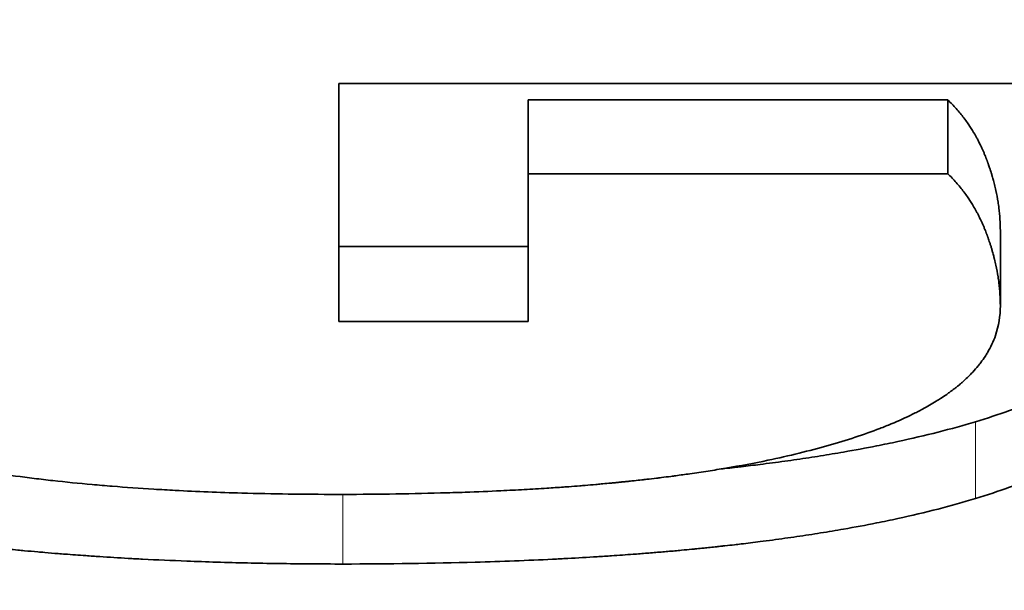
# Model space of a CAD drawing. Header units: millimetres. Extents: x 0 to 5040, y 0 to 3564.
# Tile 25 of 43: x 2760.042 to 2761.256, y 1937.798 to 1938.502. Entities that reach past the tile are written whole.
import ezdxf

# ---------------------------------------------------------------- set-up
doc = ezdxf.new("R2010")
doc.units = ezdxf.units.MM
doc.header["$LTSCALE"] = 12
doc.layers.add('Quote(ISO)', color=7, linetype='Continuous', lineweight=25, true_color=0x80ff00)
doc.layers.add('Spigoli tangenti visibili(ISO)', color=7, linetype='Continuous', lineweight=15, true_color=0x00803f)
doc.layers.add('Spigoli visibili(ISO)', color=7, linetype='Continuous', lineweight=35)
doc.styles.add('Corrente-BSI', font='arial.ttf')
doc.dimstyles.new('DEFAULT-ISO', dxfattribs={"dimscale": 12, "dimtxt": 3.5, "dimasz": 2.5, "dimexe": 1, "dimexo": 1, "dimgap": 0.762, "dimtad": 1, "dimtoh": 1, "dimrnd": 1e-08, "dimtxsty": 'Corrente-BSI', "dimcen": 0.09, "dimdle": 10, "dimclrd": 7, "dimclre": 7, "dimclrt": 7, "dimazin": 2, "dimtfac": 0.571429, "dimtmove": 0, "dimatfit": 3, "dimfxl": 1, "dimtolj": 1, "dimlwd": 5, "dimlwe": 5, "dimarcsym": 0})

# ---------------------------------------------------------------- blocks, each defined once
blk = doc.blocks.new('*D16')
at = {"layer": 'Defpoints', "color": 0, "linetype": 'Continuous', "transparency": 16777216}
for p in [(2510.8587, 2955.8312), (3028.273, 2955.8312), (2674.5368, 1734.8312)]:
    blk.add_point(p, dxfattribs=at)
at = {"layer": 'Quote(ISO)', "color": 7, "linetype": 'Continuous', "lineweight": 5, "transparency": 16777216}
for p, q in [((3016.273, 2955.8312), (2498.8587, 2955.8312)), ((2510.8587, 1764.8312), (2510.8587, 2925.8312)), ((2662.5368, 1734.8312), (2498.8587, 1734.8312))]:
    blk.add_line(p, q, dxfattribs=at)
at = {"layer": 'Quote(ISO)', "color": 7, "linetype": 'Continuous', "transparency": 16777216}
for points in [[(2505.8587, 2925.8312), (2515.8587, 2925.8312), (2510.8587, 2955.8312)], [(2505.8587, 1764.8312), (2515.8587, 1764.8312), (2510.8587, 1734.8312)]]:
    blk.add_solid(points, dxfattribs=at)
at = {"layer": 'Quote(ISO)', "color": 7, "linetype": 'Continuous', "lineweight": 9, "transparency": 16777216, "insert": (2459.5429, 2288.6483), "char_height": 42, "attachment_point": 1, "rotation": 90, "style": 'Corrente-BSI'}
blk.add_mtext('\\A1;1221', dxfattribs=at)

msp = doc.modelspace()

# ---------------------------------------------------------------- linework, layer by layer
at = {"layer": 'Spigoli tangenti visibili(ISO)'}
for p, q in [((2761.22, 1938.0056), (2761.22, 1937.9109)), ((2760.4404, 1937.9161), (2760.4404, 1937.8302))]:
    msp.add_line(p, q, dxfattribs=at)
at = {"layer": 'Spigoli visibili(ISO)'}
for p, q in [((2760.4356, 1938.4228), (2761.3092, 1938.4228)), ((2760.4356, 1938.4228), (2760.4356, 1938.1293)), ((2761.186, 1938.4027), (2760.669, 1938.4027)), ((2760.669, 1938.4027), (2760.669, 1938.3116)), ((2761.186, 1938.4027), (2761.186, 1938.3116)), ((2761.186, 1938.3116), (2760.669, 1938.3116)), ((2760.669, 1938.1293), (2760.669, 1938.3116)), ((2761.2508, 1938.2413), (2761.2508, 1938.1488)), ((2760.669, 1938.222), (2760.4356, 1938.222)), ((2760.669, 1938.1293), (2760.4356, 1938.1293))]:
    msp.add_line(p, q, dxfattribs=at)
for points, knots in [([(2761.2508, 1938.2413), (2761.2508, 1938.246), (2761.2505, 1938.2554), (2761.2494, 1938.2672), (2761.2477, 1938.279), (2761.2459, 1938.2886), (2761.2439, 1938.297), (2761.2425, 1938.3024), (2761.2415, 1938.306), (2761.2405, 1938.3096), (2761.2398, 1938.3121), (2761.2388, 1938.3151), (2761.238, 1938.3175), (2761.2371, 1938.3203), (2761.2365, 1938.3221), (2761.2359, 1938.3238), (2761.2356, 1938.3247), (2761.2352, 1938.3256), (2761.235, 1938.3262), (2761.2347, 1938.327), (2761.2345, 1938.3276), (2761.2342, 1938.3283), (2761.234, 1938.329), (2761.2336, 1938.3299), (2761.2333, 1938.3308), (2761.2326, 1938.3324), (2761.2319, 1938.3342), (2761.2308, 1938.3369), (2761.2298, 1938.3393), (2761.2285, 1938.3422), (2761.2274, 1938.3445), (2761.2258, 1938.348), (2761.2241, 1938.3514), (2761.2214, 1938.3564), (2761.2189, 1938.3608), (2761.2151, 1938.3672), (2761.211, 1938.3734), (2761.2044, 1938.3825), (2761.1965, 1938.3921), (2761.1896, 1938.3992), (2761.186, 1938.4027)], [0, 0, 0, 0, 0.166667, 0.333333, 0.416667, 0.583333, 0.666667, 0.708333, 0.770833, 0.791667, 0.833333, 0.854167, 0.895833, 0.916667, 0.947917, 0.958333, 0.973958, 0.979167, 0.989583, 0.994792, 1.005208, 1.010417, 1.020833, 1.026042, 1.041667, 1.052083, 1.083333, 1.104167, 1.145833, 1.166667, 1.208333, 1.229167, 1.291667, 1.333333, 1.416667, 1.458333, 1.583333, 1.666667, 1.833333, 2, 2, 2, 2]), ([(2761.2508, 1938.1488), (2761.2508, 1938.1535), (2761.2505, 1938.1629), (2761.2494, 1938.1748), (2761.2477, 1938.1868), (2761.2459, 1938.1964), (2761.2439, 1938.2049), (2761.2425, 1938.2104), (2761.2415, 1938.214), (2761.2405, 1938.2177), (2761.2398, 1938.2201), (2761.2388, 1938.2232), (2761.238, 1938.2257), (2761.2371, 1938.2284), (2761.2365, 1938.2303), (2761.2359, 1938.232), (2761.2356, 1938.2329), (2761.2352, 1938.2338), (2761.235, 1938.2344), (2761.2347, 1938.2352), (2761.2345, 1938.2358), (2761.2342, 1938.2366), (2761.234, 1938.2372), (2761.2336, 1938.2381), (2761.2333, 1938.239), (2761.2326, 1938.2407), (2761.2319, 1938.2425), (2761.2308, 1938.2452), (2761.2298, 1938.2476), (2761.2285, 1938.2506), (2761.2274, 1938.2529), (2761.2258, 1938.2564), (2761.2241, 1938.2598), (2761.2214, 1938.2649), (2761.2189, 1938.2693), (2761.2151, 1938.2758), (2761.211, 1938.2821), (2761.2044, 1938.2912), (2761.1965, 1938.3009), (2761.1896, 1938.3081), (2761.186, 1938.3116)], [0, 0, 0, 0, 0.166667, 0.333333, 0.416667, 0.583333, 0.666667, 0.708333, 0.770833, 0.791667, 0.833333, 0.854167, 0.895833, 0.916667, 0.947917, 0.958333, 0.973958, 0.979167, 0.989583, 0.994792, 1.005208, 1.010417, 1.020833, 1.026042, 1.041667, 1.052083, 1.083333, 1.104167, 1.145833, 1.166667, 1.208333, 1.229167, 1.291667, 1.333333, 1.416667, 1.458333, 1.583333, 1.666667, 1.833333, 2, 2, 2, 2]), ([(2761.4755, 1938.2004), (2761.475, 1938.1983), (2761.4733, 1938.1921), (2761.4692, 1938.1801), (2761.464, 1938.1684), (2761.4579, 1938.157), (2761.4534, 1938.1495), (2761.4472, 1938.1404), (2761.4418, 1938.1332), (2761.4353, 1938.1252), (2761.4306, 1938.12), (2761.4261, 1938.1152), (2761.4236, 1938.1127), (2761.4212, 1938.1103), (2761.4199, 1938.109), (2761.4186, 1938.1078), (2761.4177, 1938.1069), (2761.4166, 1938.1059), (2761.4157, 1938.1051), (2761.4146, 1938.104), (2761.4136, 1938.1032), (2761.4123, 1938.1019), (2761.4109, 1938.1007), (2761.4083, 1938.0984), (2761.4054, 1938.096), (2761.4009, 1938.0923), (2761.3969, 1938.0891), (2761.3916, 1938.0852), (2761.3874, 1938.082), (2761.3807, 1938.0774), (2761.3739, 1938.0729), (2761.3632, 1938.0662), (2761.3532, 1938.0603), (2761.3324, 1938.049), (2761.2926, 1938.0301), (2761.2492, 1938.0145), (2761.22, 1938.0056)], [0.290397, 0.290397, 0.290397, 0.290397, 0.333333, 0.416667, 0.541667, 0.583333, 0.666667, 0.708333, 0.791667, 0.833333, 0.895833, 0.916667, 0.947917, 0.958333, 0.973958, 0.979167, 0.989583, 0.994792, 1.005208, 1.010417, 1.020833, 1.026042, 1.041667, 1.052083, 1.083333, 1.104167, 1.145833, 1.166667, 1.208333, 1.229167, 1.291667, 1.333333, 1.416667, 1.458333, 1.666667, 2, 2, 2, 2]), ([(2761.481, 1938.1525), (2761.481, 1938.1435), (2761.4804, 1938.1348), (2761.4792, 1938.1262), (2761.478, 1938.1177), (2761.4762, 1938.1093), (2761.4738, 1938.1011), (2761.4726, 1938.097), (2761.4712, 1938.093), (2761.4697, 1938.089), (2761.4675, 1938.083), (2761.4649, 1938.0771), (2761.4619, 1938.0713), (2761.461, 1938.0694), (2761.46, 1938.0675), (2761.4589, 1938.0656), (2761.4568, 1938.0618), (2761.4546, 1938.058), (2761.4522, 1938.0543), (2761.451, 1938.0524), (2761.4497, 1938.0506), (2761.4484, 1938.0487), (2761.4459, 1938.045), (2761.4432, 1938.0414), (2761.4403, 1938.0378), (2761.4389, 1938.036), (2761.4374, 1938.0342), (2761.4359, 1938.0325), (2761.4337, 1938.0298), (2761.4314, 1938.0272), (2761.4289, 1938.0245), (2761.4281, 1938.0237), (2761.4273, 1938.0228), (2761.4265, 1938.0219), (2761.4253, 1938.0206), (2761.424, 1938.0193), (2761.4227, 1938.018), (2761.4223, 1938.0176), (2761.4219, 1938.0172), (2761.4214, 1938.0168), (2761.4208, 1938.0161), (2761.4201, 1938.0155), (2761.4195, 1938.0148), (2761.4188, 1938.0142), (2761.4181, 1938.0136), (2761.4175, 1938.0129), (2761.4168, 1938.0123), (2761.4161, 1938.0117), (2761.4155, 1938.011), (2761.4148, 1938.0104), (2761.4141, 1938.0098), (2761.4134, 1938.0091), (2761.4125, 1938.0083), (2761.4116, 1938.0075), (2761.4106, 1938.0066), (2761.4101, 1938.0062), (2761.4097, 1938.0058), (2761.4092, 1938.0054), (2761.4078, 1938.0041), (2761.4063, 1938.0029), (2761.4049, 1938.0017), (2761.4039, 1938.0008), (2761.4029, 1938), (2761.4019, 1937.9992), (2761.3999, 1937.9976), (2761.3979, 1937.996), (2761.3958, 1937.9944), (2761.3948, 1937.9936), (2761.3937, 1937.9928), (2761.3927, 1937.992), (2761.3906, 1937.9904), (2761.3884, 1937.9888), (2761.3862, 1937.9872), (2761.3851, 1937.9865), (2761.384, 1937.9857), (2761.3829, 1937.9849), (2761.3796, 1937.9826), (2761.3762, 1937.9803), (2761.3727, 1937.978), (2761.3703, 1937.9765), (2761.3679, 1937.975), (2761.3655, 1937.9735), (2761.3607, 1937.9705), (2761.3557, 1937.9676), (2761.3506, 1937.9647), (2761.348, 1937.9633), (2761.3454, 1937.9618), (2761.3427, 1937.9604), (2761.3295, 1937.9533), (2761.3153, 1937.9465), (2761.3002, 1937.94), (2761.2759, 1937.9296), (2761.2492, 1937.9199), (2761.22, 1937.9109)], [0, 0, 0, 0, 0.166667, 0.166667, 0.166667, 0.333333, 0.333333, 0.333333, 0.416667, 0.416667, 0.416667, 0.541667, 0.541667, 0.541667, 0.583333, 0.583333, 0.583333, 0.666667, 0.666667, 0.666667, 0.708333, 0.708333, 0.708333, 0.791667, 0.791667, 0.791667, 0.833333, 0.833333, 0.833333, 0.895833, 0.895833, 0.895833, 0.916667, 0.916667, 0.916667, 0.947917, 0.947917, 0.947917, 0.958333, 0.958333, 0.958333, 0.973958, 0.973958, 0.973958, 0.989583, 0.989583, 0.989583, 1.005208, 1.005208, 1.005208, 1.020833, 1.020833, 1.020833, 1.041667, 1.041667, 1.041667, 1.052083, 1.052083, 1.052083, 1.083333, 1.083333, 1.083333, 1.104167, 1.104167, 1.104167, 1.145833, 1.145833, 1.145833, 1.166667, 1.166667, 1.166667, 1.208333, 1.208333, 1.208333, 1.229167, 1.229167, 1.229167, 1.291667, 1.291667, 1.291667, 1.333333, 1.333333, 1.333333, 1.416667, 1.416667, 1.416667, 1.458333, 1.458333, 1.458333, 1.666667, 1.666667, 1.666667, 2, 2, 2, 2]), ([(2759.6366, 1938.1414), (2759.6366, 1938.1294), (2759.6386, 1938.1178), (2759.6426, 1938.1067), (2759.6456, 1938.0984), (2759.6498, 1938.0904), (2759.655, 1938.0826), (2759.6568, 1938.0801), (2759.6587, 1938.0775), (2759.6607, 1938.075), (2759.6647, 1938.0699), (2759.6692, 1938.065), (2759.6743, 1938.0602), (2759.6768, 1938.0577), (2759.6794, 1938.0554), (2759.6822, 1938.053), (2759.6877, 1938.0483), (2759.6937, 1938.0437), (2759.7003, 1938.0392), (2759.7035, 1938.037), (2759.7069, 1938.0347), (2759.7105, 1938.0326), (2759.7175, 1938.0282), (2759.725, 1938.0239), (2759.7331, 1938.0198), (2759.7371, 1938.0177), (2759.7413, 1938.0156), (2759.7455, 1938.0136), (2759.7519, 1938.0106), (2759.7586, 1938.0076), (2759.7656, 1938.0047), (2759.7679, 1938.0037), (2759.7703, 1938.0027), (2759.7727, 1938.0018), (2759.7774, 1937.9998), (2759.7823, 1937.9979), (2759.7874, 1937.9961), (2759.7899, 1937.9951), (2759.7924, 1937.9942), (2759.795, 1937.9933), (2759.8002, 1937.9914), (2759.8054, 1937.9896), (2759.8108, 1937.9878), (2759.8135, 1937.9869), (2759.8163, 1937.986), (2759.819, 1937.9851), (2759.8232, 1937.9838), (2759.8274, 1937.9825), (2759.8317, 1937.9812), (2759.8331, 1937.9808), (2759.8346, 1937.9803), (2759.836, 1937.9799), (2759.8382, 1937.9793), (2759.8404, 1937.9786), (2759.8426, 1937.978), (2759.8448, 1937.9774), (2759.847, 1937.9767), (2759.8492, 1937.9761), (2759.8515, 1937.9755), (2759.8537, 1937.9748), (2759.856, 1937.9742), (2759.8583, 1937.9736), (2759.8606, 1937.973), (2759.8628, 1937.9724), (2759.8659, 1937.9715), (2759.869, 1937.9707), (2759.8721, 1937.9699), (2759.8736, 1937.9695), (2759.8752, 1937.9691), (2759.8768, 1937.9688), (2759.8814, 1937.9676), (2759.8862, 1937.9664), (2759.8909, 1937.9653), (2759.8941, 1937.9645), (2759.8973, 1937.9638), (2759.9005, 1937.963), (2759.907, 1937.9615), (2759.9135, 1937.9601), (2759.9201, 1937.9587), (2759.9235, 1937.958), (2759.9268, 1937.9573), (2759.9301, 1937.9566), (2759.9368, 1937.9552), (2759.9436, 1937.9539), (2759.9505, 1937.9526), (2759.9539, 1937.9519), (2759.9574, 1937.9513), (2759.9609, 1937.9507), (2759.9713, 1937.9488), (2759.9819, 1937.947), (2759.9927, 1937.9452), (2759.9999, 1937.9441), (2760.0072, 1937.943), (2760.0146, 1937.9419), (2760.0293, 1937.9397), (2760.0444, 1937.9377), (2760.0598, 1937.9358), (2760.0675, 1937.9348), (2760.0753, 1937.9339), (2760.0831, 1937.9331), (2760.0989, 1937.9313), (2760.1149, 1937.9297), (2760.1313, 1937.9282), (2760.1395, 1937.9275), (2760.1478, 1937.9268), (2760.1562, 1937.9261), (2760.1729, 1937.9248), (2760.19, 1937.9236), (2760.2074, 1937.9225), (2760.2161, 1937.922), (2760.2249, 1937.9215), (2760.2338, 1937.921), (2760.2604, 1937.9196), (2760.2878, 1937.9185), (2760.3159, 1937.9177), (2760.3534, 1937.9166), (2760.3922, 1937.9161), (2760.4323, 1937.9161)], [0, 0, 0, 0, 0.166667, 0.166667, 0.166667, 0.291667, 0.291667, 0.291667, 0.333333, 0.333333, 0.333333, 0.416667, 0.416667, 0.416667, 0.458333, 0.458333, 0.458333, 0.541667, 0.541667, 0.541667, 0.583333, 0.583333, 0.583333, 0.666667, 0.666667, 0.666667, 0.708333, 0.708333, 0.708333, 0.770833, 0.770833, 0.770833, 0.791667, 0.791667, 0.791667, 0.833333, 0.833333, 0.833333, 0.854167, 0.854167, 0.854167, 0.895833, 0.895833, 0.895833, 0.916667, 0.916667, 0.916667, 0.947917, 0.947917, 0.947917, 0.958333, 0.958333, 0.958333, 0.973958, 0.973958, 0.973958, 0.989583, 0.989583, 0.989583, 1.005208, 1.005208, 1.005208, 1.020833, 1.020833, 1.020833, 1.041667, 1.041667, 1.041667, 1.052083, 1.052083, 1.052083, 1.083333, 1.083333, 1.083333, 1.104167, 1.104167, 1.104167, 1.145833, 1.145833, 1.145833, 1.166667, 1.166667, 1.166667, 1.208333, 1.208333, 1.208333, 1.229167, 1.229167, 1.229167, 1.291667, 1.291667, 1.291667, 1.333333, 1.333333, 1.333333, 1.416667, 1.416667, 1.416667, 1.458333, 1.458333, 1.458333, 1.541667, 1.541667, 1.541667, 1.583333, 1.583333, 1.583333, 1.666667, 1.666667, 1.666667, 1.708333, 1.708333, 1.708333, 1.833333, 1.833333, 1.833333, 2, 2, 2, 2]), ([(2761.0385, 1937.9765), (2761.05, 1937.9797), (2761.0611, 1937.983), (2761.0717, 1937.9865), (2761.0823, 1937.99), (2761.0925, 1937.9936), (2761.1022, 1937.9973), (2761.107, 1937.9992), (2761.1117, 1938.0011), (2761.1164, 1938.003), (2761.1256, 1938.0068), (2761.1344, 1938.0108), (2761.1427, 1938.0149), (2761.1469, 1938.017), (2761.1509, 1938.0191), (2761.1548, 1938.0212), (2761.1607, 1938.0244), (2761.1664, 1938.0276), (2761.1718, 1938.031), (2761.1735, 1938.0321), (2761.1753, 1938.0332), (2761.1771, 1938.0343), (2761.1797, 1938.036), (2761.1822, 1938.0378), (2761.1847, 1938.0395), (2761.1855, 1938.0401), (2761.1863, 1938.0406), (2761.1871, 1938.0412), (2761.1883, 1938.0421), (2761.1895, 1938.043), (2761.1907, 1938.0439), (2761.1911, 1938.0442), (2761.1915, 1938.0445), (2761.1919, 1938.0447), (2761.1925, 1938.0452), (2761.1931, 1938.0456), (2761.1937, 1938.0461), (2761.1942, 1938.0465), (2761.1948, 1938.047), (2761.1954, 1938.0474), (2761.196, 1938.0479), (2761.1965, 1938.0483), (2761.1971, 1938.0488), (2761.1977, 1938.0492), (2761.1982, 1938.0497), (2761.1988, 1938.0501), (2761.1995, 1938.0507), (2761.2002, 1938.0513), (2761.201, 1938.0519), (2761.2013, 1938.0522), (2761.2017, 1938.0525), (2761.202, 1938.0529), (2761.2031, 1938.0538), (2761.2042, 1938.0547), (2761.2052, 1938.0556), (2761.2059, 1938.0562), (2761.2066, 1938.0568), (2761.2072, 1938.0575), (2761.2093, 1938.0593), (2761.2112, 1938.0612), (2761.2131, 1938.0631), (2761.2144, 1938.0644), (2761.2156, 1938.0656), (2761.2168, 1938.0669), (2761.2192, 1938.0695), (2761.2214, 1938.072), (2761.2236, 1938.0747), (2761.2246, 1938.076), (2761.2257, 1938.0773), (2761.2267, 1938.0786), (2761.2287, 1938.0813), (2761.2306, 1938.084), (2761.2323, 1938.0867), (2761.2332, 1938.088), (2761.2341, 1938.0894), (2761.2349, 1938.0908), (2761.239, 1938.0977), (2761.2423, 1938.1048), (2761.2448, 1938.1121), (2761.2488, 1938.1237), (2761.2508, 1938.136), (2761.2508, 1938.1488)], [0, 0, 0, 0, 0.166667, 0.166667, 0.166667, 0.333333, 0.333333, 0.333333, 0.416667, 0.416667, 0.416667, 0.583333, 0.583333, 0.583333, 0.666667, 0.666667, 0.666667, 0.791667, 0.791667, 0.791667, 0.833333, 0.833333, 0.833333, 0.895833, 0.895833, 0.895833, 0.916667, 0.916667, 0.916667, 0.947917, 0.947917, 0.947917, 0.958333, 0.958333, 0.958333, 0.973958, 0.973958, 0.973958, 0.989583, 0.989583, 0.989583, 1.005208, 1.005208, 1.005208, 1.020833, 1.020833, 1.020833, 1.041667, 1.041667, 1.041667, 1.052083, 1.052083, 1.052083, 1.083333, 1.083333, 1.083333, 1.104167, 1.104167, 1.104167, 1.166667, 1.166667, 1.166667, 1.208333, 1.208333, 1.208333, 1.291667, 1.291667, 1.291667, 1.333333, 1.333333, 1.333333, 1.416667, 1.416667, 1.416667, 1.458333, 1.458333, 1.458333, 1.666667, 1.666667, 1.666667, 2, 2, 2, 2]), ([(2761.22, 1938.0056), (2761.2053, 1938.0012), (2761.1746, 1937.9927), (2761.1332, 1937.983), (2761.0941, 1937.9749), (2761.0669, 1937.9699), (2761.0388, 1937.9651), (2761.0197, 1937.962), (2760.9952, 1937.9584), (2760.9751, 1937.9556), (2760.9521, 1937.9527), (2760.9365, 1937.9508), (2760.9219, 1937.9491), (2760.914, 1937.9482), (2760.9084, 1937.9476), (2760.9068, 1937.9474), (2760.9066, 1937.9474)], [0, 0, 0, 0, 0.1666667, 0.3333333, 0.4166667, 0.5416667, 0.5833333, 0.6666667, 0.7083333, 0.7916667, 0.8333333, 0.8958333, 0.9166667, 0.9479167, 0.9583333, 0.9598798, 0.9598798, 0.9598798, 0.9598798]), ([(2760.4323, 1937.9161), (2760.4547, 1937.9161), (2760.4765, 1937.9162), (2760.4979, 1937.9165), (2760.5193, 1937.9168), (2760.5403, 1937.9172), (2760.5607, 1937.9178), (2760.571, 1937.9181), (2760.5811, 1937.9184), (2760.5911, 1937.9187), (2760.6061, 1937.9193), (2760.6208, 1937.9199), (2760.6353, 1937.9205), (2760.6401, 1937.9208), (2760.6449, 1937.921), (2760.6497, 1937.9213), (2760.6593, 1937.9218), (2760.6687, 1937.9223), (2760.678, 1937.9228), (2760.6826, 1937.9231), (2760.6873, 1937.9234), (2760.6918, 1937.9237), (2760.6987, 1937.9242), (2760.7056, 1937.9246), (2760.7123, 1937.9251), (2760.7146, 1937.9253), (2760.7168, 1937.9255), (2760.7191, 1937.9256), (2760.7235, 1937.926), (2760.728, 1937.9263), (2760.7324, 1937.9267), (2760.7346, 1937.9268), (2760.7368, 1937.927), (2760.739, 1937.9272), (2760.7434, 1937.9276), (2760.7478, 1937.9279), (2760.7521, 1937.9283), (2760.7543, 1937.9285), (2760.7564, 1937.9287), (2760.7586, 1937.9289), (2760.7618, 1937.9292), (2760.765, 1937.9295), (2760.7682, 1937.9298), (2760.7693, 1937.9299), (2760.7703, 1937.93), (2760.7714, 1937.9301), (2760.773, 1937.9302), (2760.7746, 1937.9304), (2760.7762, 1937.9305), (2760.7777, 1937.9307), (2760.7793, 1937.9308), (2760.7809, 1937.931), (2760.7825, 1937.9312), (2760.784, 1937.9313), (2760.7856, 1937.9315), (2760.7872, 1937.9316), (2760.7887, 1937.9318), (2760.7903, 1937.932), (2760.7924, 1937.9322), (2760.7945, 1937.9324), (2760.7965, 1937.9326), (2760.7976, 1937.9327), (2760.7986, 1937.9328), (2760.7996, 1937.933), (2760.8027, 1937.9333), (2760.8058, 1937.9336), (2760.8088, 1937.934), (2760.8109, 1937.9342), (2760.8129, 1937.9344), (2760.8149, 1937.9347), (2760.819, 1937.9351), (2760.823, 1937.9356), (2760.827, 1937.9361), (2760.829, 1937.9363), (2760.831, 1937.9366), (2760.833, 1937.9368), (2760.837, 1937.9373), (2760.8409, 1937.9378), (2760.8448, 1937.9383), (2760.8468, 1937.9386), (2760.8487, 1937.9388), (2760.8507, 1937.9391), (2760.8565, 1937.9399), (2760.8623, 1937.9407), (2760.868, 1937.9415), (2760.8718, 1937.942), (2760.8756, 1937.9426), (2760.8793, 1937.9431), (2760.8868, 1937.9442), (2760.8942, 1937.9454), (2760.9015, 1937.9466), (2760.9051, 1937.9472), (2760.9088, 1937.9478), (2760.9123, 1937.9484), (2760.9303, 1937.9514), (2760.9475, 1937.9547), (2760.9641, 1937.9581), (2760.9907, 1937.9637), (2761.0155, 1937.9698), (2761.0385, 1937.9765)], [0, 0, 0, 0, 0.166667, 0.166667, 0.166667, 0.333333, 0.333333, 0.333333, 0.416667, 0.416667, 0.416667, 0.541667, 0.541667, 0.541667, 0.583333, 0.583333, 0.583333, 0.666667, 0.666667, 0.666667, 0.708333, 0.708333, 0.708333, 0.770833, 0.770833, 0.770833, 0.791667, 0.791667, 0.791667, 0.833333, 0.833333, 0.833333, 0.854167, 0.854167, 0.854167, 0.895833, 0.895833, 0.895833, 0.916667, 0.916667, 0.916667, 0.947917, 0.947917, 0.947917, 0.958333, 0.958333, 0.958333, 0.973958, 0.973958, 0.973958, 0.989583, 0.989583, 0.989583, 1.005208, 1.005208, 1.005208, 1.020833, 1.020833, 1.020833, 1.041667, 1.041667, 1.041667, 1.052083, 1.052083, 1.052083, 1.083333, 1.083333, 1.083333, 1.104167, 1.104167, 1.104167, 1.145833, 1.145833, 1.145833, 1.166667, 1.166667, 1.166667, 1.208333, 1.208333, 1.208333, 1.229167, 1.229167, 1.229167, 1.291667, 1.291667, 1.291667, 1.333333, 1.333333, 1.333333, 1.416667, 1.416667, 1.416667, 1.458333, 1.458333, 1.458333, 1.666667, 1.666667, 1.666667, 2, 2, 2, 2]), ([(2760.4404, 1937.8302), (2760.4136, 1937.8302), (2760.3872, 1937.8304), (2760.3613, 1937.8308), (2760.3354, 1937.8312), (2760.31, 1937.8317), (2760.285, 1937.8325), (2760.2725, 1937.8329), (2760.2602, 1937.8333), (2760.2479, 1937.8338), (2760.2295, 1937.8345), (2760.2114, 1937.8353), (2760.1936, 1937.8362), (2760.1876, 1937.8365), (2760.1817, 1937.8368), (2760.1758, 1937.8372), (2760.164, 1937.8378), (2760.1523, 1937.8385), (2760.1408, 1937.8393), (2760.135, 1937.8397), (2760.1293, 1937.8401), (2760.1235, 1937.8405), (2760.115, 1937.8411), (2760.1064, 1937.8417), (2760.098, 1937.8424), (2760.0952, 1937.8426), (2760.0924, 1937.8428), (2760.0896, 1937.843), (2760.084, 1937.8435), (2760.0784, 1937.8439), (2760.0729, 1937.8444), (2760.0701, 1937.8447), (2760.0673, 1937.8449), (2760.0646, 1937.8451), (2760.059, 1937.8456), (2760.0536, 1937.8461), (2760.0481, 1937.8466), (2760.0454, 1937.8469), (2760.0426, 1937.8472), (2760.0399, 1937.8474), (2760.0359, 1937.8478), (2760.0318, 1937.8482), (2760.0278, 1937.8486), (2760.0264, 1937.8488), (2760.0251, 1937.8489), (2760.0237, 1937.849), (2760.0217, 1937.8492), (2760.0197, 1937.8494), (2760.0177, 1937.8497), (2760.0157, 1937.8499), (2760.0137, 1937.8501), (2760.0117, 1937.8503), (2760.0097, 1937.8505), (2760.0077, 1937.8507), (2760.0057, 1937.8509), (2760.0037, 1937.8512), (2760.0017, 1937.8514), (2759.9998, 1937.8516), (2759.9971, 1937.8519), (2759.9945, 1937.8522), (2759.9919, 1937.8525), (2759.9906, 1937.8526), (2759.9892, 1937.8528), (2759.9879, 1937.8529), (2759.984, 1937.8534), (2759.9801, 1937.8538), (2759.9762, 1937.8543), (2759.9736, 1937.8546), (2759.971, 1937.8549), (2759.9685, 1937.8552), (2759.9633, 1937.8559), (2759.9582, 1937.8565), (2759.9531, 1937.8571), (2759.9506, 1937.8575), (2759.948, 1937.8578), (2759.9455, 1937.8581), (2759.9404, 1937.8588), (2759.9354, 1937.8595), (2759.9304, 1937.8601), (2759.9279, 1937.8605), (2759.9254, 1937.8608), (2759.9229, 1937.8612), (2759.9155, 1937.8622), (2759.9081, 1937.8633), (2759.9008, 1937.8644), (2759.896, 1937.8651), (2759.8911, 1937.8658), (2759.8863, 1937.8666), (2759.8767, 1937.8681), (2759.8673, 1937.8696), (2759.8579, 1937.8712), (2759.8532, 1937.872), (2759.8486, 1937.8728), (2759.844, 1937.8736), (2759.8209, 1937.8777), (2759.7987, 1937.8821), (2759.7772, 1937.8867), (2759.7429, 1937.8942), (2759.7106, 1937.9024), (2759.6803, 1937.9114)], [0, 0, 0, 0, 0.166667, 0.166667, 0.166667, 0.333333, 0.333333, 0.333333, 0.416667, 0.416667, 0.416667, 0.541667, 0.541667, 0.541667, 0.583333, 0.583333, 0.583333, 0.666667, 0.666667, 0.666667, 0.708333, 0.708333, 0.708333, 0.770833, 0.770833, 0.770833, 0.791667, 0.791667, 0.791667, 0.833333, 0.833333, 0.833333, 0.854167, 0.854167, 0.854167, 0.895833, 0.895833, 0.895833, 0.916667, 0.916667, 0.916667, 0.947917, 0.947917, 0.947917, 0.958333, 0.958333, 0.958333, 0.973958, 0.973958, 0.973958, 0.989583, 0.989583, 0.989583, 1.005208, 1.005208, 1.005208, 1.020833, 1.020833, 1.020833, 1.041667, 1.041667, 1.041667, 1.052083, 1.052083, 1.052083, 1.083333, 1.083333, 1.083333, 1.104167, 1.104167, 1.104167, 1.145833, 1.145833, 1.145833, 1.166667, 1.166667, 1.166667, 1.208333, 1.208333, 1.208333, 1.229167, 1.229167, 1.229167, 1.291667, 1.291667, 1.291667, 1.333333, 1.333333, 1.333333, 1.416667, 1.416667, 1.416667, 1.458333, 1.458333, 1.458333, 1.666667, 1.666667, 1.666667, 2, 2, 2, 2]), ([(2761.22, 1937.9109), (2761.2053, 1937.9064), (2761.1899, 1937.9021), (2761.174, 1937.898), (2761.158, 1937.8939), (2761.1415, 1937.89), (2761.1244, 1937.8863), (2761.1158, 1937.8844), (2761.1071, 1937.8826), (2761.0983, 1937.8808), (2761.085, 1937.8782), (2761.0714, 1937.8756), (2761.0575, 1937.8732), (2761.0529, 1937.8724), (2761.0482, 1937.8716), (2761.0435, 1937.8708), (2761.034, 1937.8692), (2761.0245, 1937.8677), (2761.0147, 1937.8662), (2761.0099, 1937.8655), (2761.005, 1937.8647), (2761, 1937.864), (2760.9902, 1937.8626), (2760.9801, 1937.8612), (2760.97, 1937.8598), (2760.9649, 1937.8591), (2760.9598, 1937.8585), (2760.9546, 1937.8578), (2760.9469, 1937.8568), (2760.9391, 1937.8559), (2760.9312, 1937.8549), (2760.9286, 1937.8546), (2760.9259, 1937.8543), (2760.9233, 1937.854), (2760.9193, 1937.8535), (2760.9153, 1937.8531), (2760.9113, 1937.8527), (2760.9099, 1937.8525), (2760.9086, 1937.8524), (2760.9072, 1937.8522), (2760.9052, 1937.852), (2760.9032, 1937.8518), (2760.9012, 1937.8515), (2760.8985, 1937.8513), (2760.8958, 1937.851), (2760.8931, 1937.8507), (2760.8917, 1937.8505), (2760.8903, 1937.8504), (2760.889, 1937.8503), (2760.8869, 1937.85), (2760.8849, 1937.8498), (2760.8828, 1937.8496), (2760.8801, 1937.8494), (2760.8773, 1937.8491), (2760.8746, 1937.8488), (2760.8732, 1937.8487), (2760.8718, 1937.8485), (2760.8704, 1937.8484), (2760.8663, 1937.848), (2760.8621, 1937.8476), (2760.8579, 1937.8472), (2760.8551, 1937.847), (2760.8523, 1937.8467), (2760.8495, 1937.8464), (2760.8439, 1937.8459), (2760.8383, 1937.8454), (2760.8326, 1937.845), (2760.8297, 1937.8447), (2760.8269, 1937.8445), (2760.824, 1937.8443), (2760.8183, 1937.8438), (2760.8126, 1937.8433), (2760.8068, 1937.8429), (2760.8039, 1937.8427), (2760.801, 1937.8424), (2760.7981, 1937.8422), (2760.7893, 1937.8416), (2760.7805, 1937.8409), (2760.7717, 1937.8403), (2760.7657, 1937.8399), (2760.7598, 1937.8396), (2760.7538, 1937.8392), (2760.7418, 1937.8384), (2760.7297, 1937.8377), (2760.7175, 1937.8371), (2760.7113, 1937.8368), (2760.7052, 1937.8364), (2760.699, 1937.8361), (2760.668, 1937.8346), (2760.6362, 1937.8334), (2760.6036, 1937.8325), (2760.5514, 1937.831), (2760.497, 1937.8302), (2760.4404, 1937.8302)], [0, 0, 0, 0, 0.166667, 0.166667, 0.166667, 0.333333, 0.333333, 0.333333, 0.416667, 0.416667, 0.416667, 0.541667, 0.541667, 0.541667, 0.583333, 0.583333, 0.583333, 0.666667, 0.666667, 0.666667, 0.708333, 0.708333, 0.708333, 0.791667, 0.791667, 0.791667, 0.833333, 0.833333, 0.833333, 0.895833, 0.895833, 0.895833, 0.916667, 0.916667, 0.916667, 0.947917, 0.947917, 0.947917, 0.958333, 0.958333, 0.958333, 0.973958, 0.973958, 0.973958, 0.994792, 0.994792, 0.994792, 1.005208, 1.005208, 1.005208, 1.020833, 1.020833, 1.020833, 1.041667, 1.041667, 1.041667, 1.052083, 1.052083, 1.052083, 1.083333, 1.083333, 1.083333, 1.104167, 1.104167, 1.104167, 1.145833, 1.145833, 1.145833, 1.166667, 1.166667, 1.166667, 1.208333, 1.208333, 1.208333, 1.229167, 1.229167, 1.229167, 1.291667, 1.291667, 1.291667, 1.333333, 1.333333, 1.333333, 1.416667, 1.416667, 1.416667, 1.458333, 1.458333, 1.458333, 1.666667, 1.666667, 1.666667, 2, 2, 2, 2])]:
    msp.add_open_spline(points, degree=3, knots=knots, dxfattribs=at)

# ---------------------------------------------------------------- dimensions: what is measured, and where the dimension line sits
at = {"layer": 'Quote(ISO)', "color": 7, "linetype": 'Continuous', "lineweight": 9}
dim = msp.add_linear_dim(base=(2510.8587, 2955.8312), p1=(2674.5368, 1734.8312), p2=(3028.273, 2955.8312), angle=270, dimstyle='DEFAULT-ISO', override={"dimtoh": 0, "dimtofl": 0, "dimatfit": 1}, dxfattribs=at)
dim.commit()
dim.dimension.update_dxf_attribs({"geometry": '*D16', "text_midpoint": (2510.8587, 2345.3312), "dimtype": 160})

doc.saveas('drawing.dxf')
